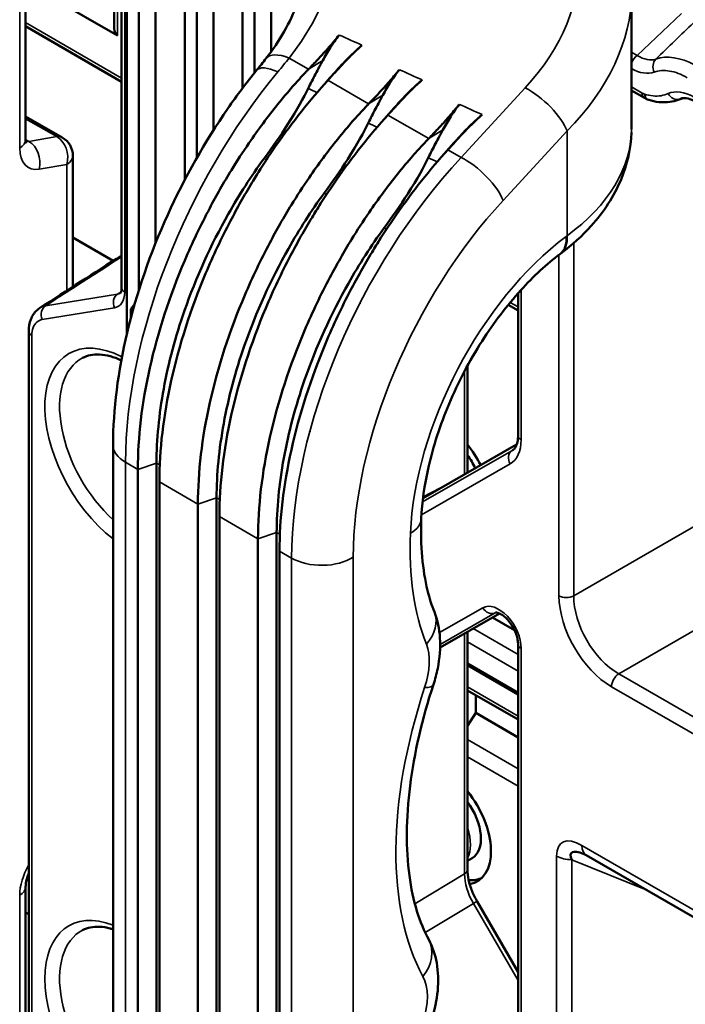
# Model space of a CAD drawing. Header units: millimetres. Extents: x 0 to 4638, y -120 to 1188.
# Tile 247 of 256: x 1474 to 1495, y 429 to 460. Entities that reach past the tile are written whole.
import ezdxf

# ---------------------------------------------------------------- set-up
doc = ezdxf.new("R2010")
doc.units = ezdxf.units.MM
doc.header["$LTSCALE"] = 2
doc.layers.add('Sichtbar (ISO)', color=7, linetype='Continuous', lineweight=50)
doc.layers.add('Sichtbar schmal (ISO)', color=7, linetype='Continuous', lineweight=35)

msp = doc.modelspace()

# ---------------------------------------------------------------- linework, layer by layer
at = {"layer": 'Sichtbar (ISO)'}
for p, q in [((1474.4433, 496.9491), (1474.4433, 455.7348)), ((1477.4563, 489.0081), (1477.4563, 451.0877)), ((1477.622, 449.643), (1477.622, 489.0229)), ((1477.9992, 451.0176), (1477.9992, 480.8963)), ((1478.5197, 452.4777), (1478.5197, 480.3671)), ((1479.4386, 454.4724), (1479.4386, 479.1909)), ((1479.8158, 455.1621), (1479.8158, 478.8347)), ((1480.3363, 478.4652), (1480.3363, 456.0266)), ((1481.2552, 457.3543), (1481.2552, 478.1439)), ((1481.6324, 457.8371), (1481.6324, 478.1543)), ((1482.1529, 478.1179), (1482.1529, 458.4995)), ((1477.2245, 459.2206), (1477.2245, 472.3421)), ((1493.4609, 460.3179), (1493.4609, 456.0632)), ((1477.3222, 459.0048), (1475.248, 460.2023)), ((1474.4433, 459.2944), (1477.4563, 457.5548)), ((1483.8133, 457.4681), (1484.1292, 457.825)), ((1492.73, 457.7006), (1492.727, 457.7023)), ((1493.8662, 457.0447), (1493.4609, 457.2786)), ((1495.0889, 457.0371), (1494.8693, 456.9669)), ((1485.6989, 456.3794), (1486.0148, 456.7363)), ((1475.5921, 455.802), (1474.4433, 456.4653)), ((1487.5845, 455.2908), (1487.9004, 455.6476)), ((1475.9255, 455.2247), (1475.9255, 451.1184)), ((1486.3752, 453.0034), (1486.3795, 453.0059)), ((1475.9255, 452.6623), (1477.1921, 451.931)), ((1488.3125, 452.4768), (1488.3125, 452.4768)), ((1491.2178, 452.1433), (1491.248, 452.1659)), ((1489.9021, 450.9132), (1489.9021, 446.4528)), ((1477.7402, 450.411), (1477.8631, 450.5655)), ((1477.8231, 450.4244), (1477.7402, 450.411)), ((1477.7402, 450.411), (1477.7402, 450.1185)), ((1484.9307, 450.5849), (1484.9307, 450.5873)), ((1489.5922, 450.5482), (1489.9021, 450.3693)), ((1474.5422, 427.771), (1474.5422, 449.7236)), ((1488.3125, 448.6378), (1488.3125, 445.3318)), ((1483.3644, 446.5661), (1483.3644, 446.5746)), ((1477.1886, 394.9063), (1477.1886, 446.1533)), ((1489.858, 446.1632), (1486.918, 444.4801)), ((1477.9663, 445.3854), (1477.9663, 394.1385)), ((1478.5522, 394.3338), (1478.5522, 445.5807)), ((1478.6409, 393.749), (1478.6409, 444.9959)), ((1484.9307, 444.8204), (1484.9307, 444.8204)), ((1480.4378, 393.2451), (1480.4378, 444.4921)), ((1479.8519, 444.2968), (1479.8519, 393.0498)), ((1480.5265, 392.6603), (1480.5265, 443.9073)), ((1482.3234, 392.1565), (1482.3234, 443.4034)), ((1481.7375, 443.2081), (1481.7375, 391.9612)), ((1482.4122, 391.5717), (1482.4122, 442.8186)), ((1489.3167, 440.8602), (1487.4552, 439.7945)), ((1489.7912, 440.3326), (1489.0961, 440.7339)), ((1488.3125, 432.8202), (1488.3125, 440.2853)), ((1489.9021, 439.903), (1489.9021, 419.8555)), ((1488.3125, 439.2905), (1489.9021, 438.3728)), ((1488.3125, 439.2361), (1489.9021, 438.3183)), ((1488.3125, 438.4469), (1489.9021, 437.5292)), ((1488.5734, 437.7377), (1488.5734, 438.2963)), ((1488.5734, 437.7377), (1488.3125, 437.3343)), ((1489.9021, 436.9707), (1488.5734, 437.7377)), ((1488.3125, 433.0976), (1488.4599, 433.1828)), ((1510.9041, 422.3831), (1492.0441, 433.2719)), ((1474.4433, 391.068), (1474.4433, 432.2823)), ((1488.6144, 431.8233), (1489.9021, 429.5992)), ((1474.5422, 431.4222), (1474.4433, 431.4793))]:
    msp.add_line(p, q, dxfattribs=at)
msp.add_arc((1475.2588, 455.2247), 0.6667, 0, 60, dxfattribs=at)
for centre, major_axis, ratio, start_param, end_param in [((1477.5579, 459.413), (0.2357, 0.4082), 0.5773503, 2.3561945, 3.1415927), ((1483.0391, 457.4599), (-1.0506, 0.8209), 0.4232022, 6.2831735, 6.2831853), ((1487.6047, 445.1152), (1.0238, -1.7732), 0.5773503, 1.4659399, 1.8454156), ((1487.7933, 445.2241), (0.6667, -1.1547), 0.5773503, 1.4099174, 1.772965), ((1487.6047, 434.2286), (1.0238, -1.7732), 0.5773503, 6.0639017, 8.1286009), ((1487.7933, 434.3375), (0.6667, -1.1547), 0.5773503, 0, 1.772965), ((1492.9182, 432.208), (-1.3416, 1.1362), 0.2251958, 5.6880245, 6.6899576), ((1492.3774, 433.8493), (-0.3333, -0.5774), 0.5773503, 6.2830067, 6.2831853), ((1487.7933, 434.3375), (1.0121, -1.753), 0.5773503, 5.8116807, 5.8118295), ((1487.7933, 434.3375), (1.0121, -1.753), 0.5773503, 5.8974172, 6.2522483), ((1487.6047, 434.2286), (1.0238, -1.7732), 0.5773503, 5.9690045, 5.9693192)]:
    msp.add_ellipse(centre, major_axis=major_axis, ratio=ratio, start_param=start_param, end_param=end_param, dxfattribs=at)
for points, knots in [([(1481.9885, 458.2809), (1482.4208, 458.8341), (1482.7537, 459.4244), (1483.1637, 460.5244), (1483.2631, 461.0471), (1483.2632, 461.5267)], [0, 0, 0, 0, 0.3606997, 0.3606997, 0.69239674, 0.69239674, 0.69239674, 0.69239674]), ([(1484.2889, 459.0195), (1484.2568, 458.9803), (1484.2246, 458.9412), (1484.1925, 458.902), (1484.0944, 458.7825), (1483.9924, 458.6646), (1483.888, 458.5479), (1483.7969, 458.4462), (1483.7039, 458.3453), (1483.6099, 458.2451), (1483.5157, 458.1448), (1483.4205, 458.0451), (1483.3248, 457.9456)], [0, 0, 0, 0, 0.1066333, 0.1066333, 0.1066333, 0.43213, 0.43213, 0.43213, 0.7159968, 0.7159968, 0.7159968, 1, 1, 1, 1]), ([(1483.7728, 458.2228), (1483.8462, 458.3592), (1483.9305, 458.5004), (1484.0827, 458.7381), (1484.1766, 458.8827), (1484.2889, 459.0195)], [0, 0, 0, 0, 0.07434211, 0.07434211, 0.13090924, 0.13090924, 0.13090924, 0.13090924]), ([(1483.9285, 457.5971), (1484.0792, 457.7645), (1484.2308, 457.9316), (1484.387, 458.0962), (1484.4653, 458.1787), (1484.5448, 458.2606), (1484.6259, 458.3415), (1484.7071, 458.4225), (1484.79, 458.5026), (1484.8751, 458.5813), (1484.9175, 458.6205), (1484.9598, 458.6597), (1485.0022, 458.6989)], [0.00023049, 0.00023049, 0.00023049, 0.00023049, 0.44405165, 0.44405165, 0.44405165, 0.66641265, 0.66641265, 0.66641265, 0.8890827, 0.8890827, 0.8890827, 1, 1, 1, 1]), ([(1485.0022, 458.6989), (1484.9837, 458.6817), (1484.965, 458.6645), (1484.9188, 458.6224), (1484.8928, 458.599), (1484.7763, 458.4937), (1484.6849, 458.4081), (1484.5348, 458.2602), (1484.4755, 458.1998), (1484.343, 458.0606), (1484.2738, 457.9849), (1484.2059, 457.9103)], [-0.16233402, -0.16233402, -0.16233402, -0.16233402, -0.15217683, -0.15217683, -0.13738802, -0.13738802, -0.08281807, -0.08281807, -0.04608519, -0.04608519, -0.000001, -0.000001, -0.000001, -0.000001]), ([(1483.3131, 457.3434), (1483.387, 457.495), (1483.4632, 457.6441), (1483.5811, 457.8677), (1483.6221, 457.9442), (1483.682, 458.0551), (1483.7011, 458.0903), (1483.7291, 458.1419), (1483.7381, 458.1586), (1483.7514, 458.1832), (1483.7558, 458.1912), (1483.7623, 458.2032), (1483.7644, 458.2072), (1483.7681, 458.214), (1483.7724, 458.222), (1483.7728, 458.2228)], [-0.041941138, -0.041941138, -0.041941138, -0.041941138, -0.020915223, -0.020915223, -0.009841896, -0.009841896, -0.004670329, -0.004670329, -0.002208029, -0.002208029, -0.00101313, -0.00101313, -0.000425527, -0.000425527, -0.000000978, -0.000000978, -0.000000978, -0.000000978]), ([(1477.1886, 446.1533), (1477.1886, 447.2613), (1477.3432, 448.4634), (1477.9195, 450.9013), (1478.3556, 452.1708), (1479.4337, 454.544), (1480.0779, 455.6823), (1481.078, 457.1267), (1481.3806, 457.5296), (1481.6929, 457.9115)], [0, 0, 0, 0, 0.5889483, 0.5889483, 1.1860579, 1.1860579, 1.7627196, 1.7627196, 1.9977848, 1.9977848, 1.9977848, 1.9977848]), ([(1483.3248, 457.9456), (1483.3211, 457.9417), (1483.3157, 457.9362), (1483.3041, 457.9241), (1483.2989, 457.9187), (1483.2834, 457.9024), (1483.2731, 457.8915), (1483.242, 457.8589), (1483.2213, 457.837), (1483.1593, 457.771), (1483.1181, 457.7266), (1482.9947, 457.5923), (1482.9131, 457.5013), (1482.6699, 457.2242), (1482.5106, 457.0344), (1482.042, 456.4521), (1481.7412, 456.0468), (1481.2632, 455.3482), (1481.0787, 455.0638), (1480.662, 454.3863), (1480.4353, 453.9896), (1479.9361, 453.0473), (1479.6744, 452.4976), (1478.9613, 450.8222), (1478.5909, 449.6868), (1478.092, 447.4624), (1477.9663, 446.3864), (1477.9663, 445.3854)], [0.0000043, 0.0000043, 0.0000043, 0.0000043, 0.002608, 0.002608, 0.0047025, 0.0047025, 0.0088957, 0.0088957, 0.0172965, 0.0172965, 0.0341398, 0.0341398, 0.067918, 0.067918, 0.1355794, 0.1355794, 0.2705039, 0.2705039, 0.3597948, 0.3597948, 0.4792394, 0.4792394, 0.6384008, 0.6384008, 0.958906, 0.958906, 1.279251, 1.279251, 1.279251, 1.279251]), ([(1486.1746, 457.9308), (1486.1424, 457.8917), (1486.1103, 457.8525), (1486.0781, 457.8133), (1485.9799, 457.6937), (1485.8779, 457.5758), (1485.7734, 457.4591), (1485.6691, 457.3425), (1485.5623, 457.2271), (1485.4541, 457.1125), (1485.3735, 457.027), (1485.2921, 456.9419), (1485.2104, 456.857)], [0, 0, 0, 0, 0.1066321, 0.1066321, 0.1066321, 0.4323105, 0.4323105, 0.4323105, 0.7575225, 0.7575225, 0.7575225, 1, 1, 1, 1]), ([(1485.6584, 457.1342), (1485.7318, 457.2705), (1485.8161, 457.4117), (1485.9683, 457.6494), (1486.0623, 457.794), (1486.1746, 457.9308)], [0, 0, 0, 0, 0.0743421, 0.0743421, 0.13090921, 0.13090921, 0.13090921, 0.13090921]), ([(1478.6409, 444.9959), (1478.6409, 445.9938), (1478.7672, 447.0653), (1479.2607, 449.2821), (1479.6248, 450.4144), (1480.3296, 452.0908), (1480.5904, 452.6439), (1481.0864, 453.5923), (1481.3113, 453.9917), (1481.6358, 454.5283), (1481.7258, 454.6732), (1481.9779, 455.0688), (1482.143, 455.3165), (1482.8215, 456.2901), (1483.3664, 456.9727), (1483.9285, 457.5971)], [0, 0, 0, 0, 0.5499487, 0.5499487, 1.0995708, 1.0995708, 1.3748831, 1.3748831, 1.5811936, 1.5811936, 1.6584323, 1.6584323, 1.7941958, 1.7941958, 2.2029608, 2.2029608, 2.2029608, 2.2029608]), ([(1485.8141, 456.5084), (1485.9648, 456.6759), (1486.1164, 456.8429), (1486.2727, 457.0076), (1486.3509, 457.09), (1486.4304, 457.1719), (1486.5115, 457.2528), (1486.5927, 457.3339), (1486.6756, 457.414), (1486.7607, 457.4926), (1486.8031, 457.5318), (1486.8455, 457.571), (1486.8879, 457.6102)], [0.00023049, 0.00023049, 0.00023049, 0.00023049, 0.44405165, 0.44405165, 0.44405165, 0.66641265, 0.66641265, 0.66641265, 0.8890827, 0.8890827, 0.8890827, 1, 1, 1, 1]), ([(1486.8879, 457.6102), (1486.8693, 457.593), (1486.8506, 457.5759), (1486.8044, 457.5337), (1486.7784, 457.5103), (1486.6619, 457.405), (1486.5705, 457.3194), (1486.4204, 457.1715), (1486.3611, 457.1111), (1486.2286, 456.972), (1486.1594, 456.8962), (1486.0915, 456.8217)], [-0.16233403, -0.16233403, -0.16233403, -0.16233403, -0.15217683, -0.15217683, -0.13738802, -0.13738802, -0.08281807, -0.08281807, -0.04608519, -0.04608519, -0.000001, -0.000001, -0.000001, -0.000001]), ([(1481.9268, 455.1388), (1482.1848, 455.4889), (1482.4368, 455.851), (1482.973, 456.6898), (1483.1742, 457.0588), (1483.3131, 457.3434)], [0.000001, 0.000001, 0.000001, 0.000001, 0.19746155, 0.19746155, 0.45620417, 0.45620417, 0.45620417, 0.45620417]), ([(1485.1987, 456.2548), (1485.2726, 456.4064), (1485.3488, 456.5554), (1485.4667, 456.779), (1485.5077, 456.8555), (1485.5676, 456.9664), (1485.5867, 457.0016), (1485.6147, 457.0532), (1485.6237, 457.0699), (1485.637, 457.0945), (1485.6414, 457.1026), (1485.6479, 457.1146), (1485.65, 457.1185), (1485.6537, 457.1253), (1485.658, 457.1334), (1485.6584, 457.1342)], [-0.041941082, -0.041941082, -0.041941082, -0.041941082, -0.020915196, -0.020915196, -0.009841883, -0.009841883, -0.004670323, -0.004670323, -0.002208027, -0.002208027, -0.00101313, -0.00101313, -0.000425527, -0.000425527, -0.000000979, -0.000000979, -0.000000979, -0.000000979]), ([(1485.2104, 456.857), (1485.2067, 456.8531), (1485.2014, 456.8475), (1485.1897, 456.8354), (1485.1846, 456.83), (1485.169, 456.8137), (1485.1587, 456.8029), (1485.1276, 456.7702), (1485.1069, 456.7483), (1485.0449, 456.6823), (1485.0037, 456.638), (1484.8803, 456.5036), (1484.7987, 456.4126), (1484.5556, 456.1355), (1484.3962, 455.9457), (1483.9276, 455.3635), (1483.6268, 454.9581), (1483.1488, 454.2595), (1482.9643, 453.9751), (1482.5477, 453.2977), (1482.3209, 452.9009), (1481.8218, 451.9587), (1481.5601, 451.409), (1480.8469, 449.7335), (1480.4765, 448.5981), (1479.9776, 446.3737), (1479.8519, 445.2978), (1479.8519, 444.2968)], [0.0000043, 0.0000043, 0.0000043, 0.0000043, 0.002608, 0.002608, 0.0047025, 0.0047025, 0.0088957, 0.0088957, 0.0172965, 0.0172965, 0.0341398, 0.0341398, 0.067918, 0.067918, 0.1355794, 0.1355794, 0.2705039, 0.2705039, 0.3597948, 0.3597948, 0.4792394, 0.4792394, 0.6384008, 0.6384008, 0.958906, 0.958906, 1.279251, 1.279251, 1.279251, 1.279251]), ([(1488.0602, 456.8422), (1488.028, 456.803), (1487.9959, 456.7638), (1487.9637, 456.7247), (1487.8656, 456.6052), (1487.7636, 456.4872), (1487.6592, 456.3706), (1487.5681, 456.2688), (1487.4752, 456.168), (1487.3811, 456.0678), (1487.287, 455.9675), (1487.1917, 455.8678), (1487.0961, 455.7683)], [0, 0, 0, 0, 0.1066333, 0.1066333, 0.1066333, 0.43213, 0.43213, 0.43213, 0.7159968, 0.7159968, 0.7159968, 1, 1, 1, 1]), ([(1487.5441, 456.0455), (1487.6174, 456.1818), (1487.7018, 456.323), (1487.8539, 456.5607), (1487.9479, 456.7054), (1488.0602, 456.8422)], [0, 0, 0, 0, 0.07434211, 0.07434211, 0.13090924, 0.13090924, 0.13090924, 0.13090924]), ([(1494.8621, 456.9646), (1494.6915, 456.91), (1494.5044, 456.8942), (1494.2138, 456.9272), (1494.1096, 456.9498), (1494.0059, 456.9825)], [0, 0, 0, 0, 0.11355825, 0.11355825, 0.17574205, 0.17574205, 0.17574205, 0.17574205]), ([(1495.4962, 456.9155), (1495.4038, 456.9688), (1495.3144, 457.0042), (1495.1628, 457.04), (1495.0996, 457.0411), (1495.0385, 457.0304), (1495.0256, 457.0272), (1495.0137, 457.0232)], [0, 0, 0, 0, 0.06431724, 0.06431724, 0.12781667, 0.12781667, 0.1471089, 0.1471089, 0.1471089, 0.1471089]), ([(1480.5265, 443.9073), (1480.5265, 444.9051), (1480.6528, 445.9766), (1481.1463, 448.1935), (1481.5105, 449.3257), (1482.2153, 451.0021), (1482.476, 451.5552), (1482.972, 452.5037), (1483.1969, 452.903), (1483.5214, 453.4396), (1483.6114, 453.5845), (1483.8635, 453.9801), (1484.0287, 454.2278), (1484.7071, 455.2015), (1485.252, 455.884), (1485.8141, 456.5084)], [0, 0, 0, 0, 0.5499487, 0.5499487, 1.0995708, 1.0995708, 1.3748831, 1.3748831, 1.5811936, 1.5811936, 1.6584323, 1.6584323, 1.7941958, 1.7941958, 2.2029608, 2.2029608, 2.2029608, 2.2029608]), ([(1487.6997, 455.4198), (1487.8504, 455.5872), (1488.002, 455.7543), (1488.1583, 455.9189), (1488.2366, 456.0014), (1488.316, 456.0833), (1488.3971, 456.1642), (1488.4783, 456.2452), (1488.5612, 456.3253), (1488.6463, 456.404), (1488.6887, 456.4432), (1488.7311, 456.4824), (1488.7735, 456.5215)], [0.00023049, 0.00023049, 0.00023049, 0.00023049, 0.44405165, 0.44405165, 0.44405165, 0.66641265, 0.66641265, 0.66641265, 0.8890827, 0.8890827, 0.8890827, 1, 1, 1, 1]), ([(1488.7735, 456.5215), (1488.7549, 456.5044), (1488.7362, 456.4872), (1488.69, 456.4451), (1488.664, 456.4216), (1488.5475, 456.3164), (1488.4561, 456.2308), (1488.306, 456.0828), (1488.2467, 456.0225), (1488.1142, 455.8833), (1488.045, 455.8076), (1487.9771, 455.733)], [-0.16233399, -0.16233399, -0.16233399, -0.16233399, -0.1521768, -0.1521768, -0.13738799, -0.13738799, -0.08281805, -0.08281805, -0.04608518, -0.04608518, -0.000001, -0.000001, -0.000001, -0.000001]), ([(1483.8124, 454.0502), (1484.0705, 454.4002), (1484.3225, 454.7624), (1484.8586, 455.6011), (1485.0598, 455.9701), (1485.1987, 456.2548)], [0.000001, 0.000001, 0.000001, 0.000001, 0.19746155, 0.19746155, 0.45620417, 0.45620417, 0.45620417, 0.45620417]), ([(1487.0843, 455.1661), (1487.1583, 455.3177), (1487.2344, 455.4667), (1487.3524, 455.6904), (1487.3933, 455.7669), (1487.4532, 455.8777), (1487.4723, 455.913), (1487.5003, 455.9646), (1487.5093, 455.9812), (1487.5227, 456.0059), (1487.527, 456.0139), (1487.5335, 456.0259), (1487.5356, 456.0299), (1487.5393, 456.0367), (1487.5436, 456.0447), (1487.5441, 456.0455)], [-0.041941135, -0.041941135, -0.041941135, -0.041941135, -0.020915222, -0.020915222, -0.009841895, -0.009841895, -0.004670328, -0.004670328, -0.002208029, -0.002208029, -0.00101313, -0.00101313, -0.000425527, -0.000425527, -0.000000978, -0.000000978, -0.000000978, -0.000000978]), ([(1493.4592, 455.9597), (1493.445, 455.4577), (1493.3309, 454.955), (1492.9177, 453.9641), (1492.5962, 453.4707), (1491.9189, 452.718), (1491.5998, 452.4289), (1491.248, 452.1659)], [0.02096385, 0.02096385, 0.02096385, 0.02096385, 0.31196396, 0.31196396, 0.63457628, 0.63457628, 0.85945815, 0.85945815, 0.85945815, 0.85945815]), ([(1474.4433, 455.7348), (1474.4433, 455.6999), (1474.4466, 455.6729), (1474.4529, 455.6415), (1474.4558, 455.6347), (1474.4558, 455.6347)], [0, 0, 0, 0, 0.028488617, 0.028488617, 0.054193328, 0.054193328, 0.054193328, 0.054193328]), ([(1487.0961, 455.7683), (1487.0923, 455.7644), (1487.087, 455.7589), (1487.0754, 455.7467), (1487.0702, 455.7413), (1487.0546, 455.7251), (1487.0443, 455.7142), (1487.0132, 455.6815), (1486.9925, 455.6597), (1486.9305, 455.5937), (1486.8893, 455.5493), (1486.7659, 455.4149), (1486.6843, 455.324), (1486.4412, 455.0469), (1486.2819, 454.857), (1485.8132, 454.2748), (1485.5124, 453.8694), (1485.0344, 453.1709), (1484.8499, 452.8864), (1484.4333, 452.209), (1484.2065, 451.8122), (1483.7074, 450.87), (1483.4457, 450.3203), (1482.7326, 448.6448), (1482.3621, 447.5094), (1481.8633, 445.285), (1481.7375, 444.2091), (1481.7375, 443.2081)], [0.0000043, 0.0000043, 0.0000043, 0.0000043, 0.002608, 0.002608, 0.0047025, 0.0047025, 0.0088957, 0.0088957, 0.0172965, 0.0172965, 0.0341398, 0.0341398, 0.067918, 0.067918, 0.1355794, 0.1355794, 0.2705039, 0.2705039, 0.3597948, 0.3597948, 0.4792394, 0.4792394, 0.6384008, 0.6384008, 0.958906, 0.958906, 1.279251, 1.279251, 1.279251, 1.279251]), ([(1482.4122, 442.8186), (1482.4122, 443.8165), (1482.5384, 444.8879), (1483.0319, 447.1048), (1483.3961, 448.237), (1484.1009, 449.9134), (1484.3616, 450.4666), (1484.8576, 451.415), (1485.0825, 451.8143), (1485.4071, 452.351), (1485.497, 452.4958), (1485.7491, 452.8915), (1485.9143, 453.1392), (1486.5927, 454.1128), (1487.1376, 454.7954), (1487.6997, 455.4198)], [0, 0, 0, 0, 0.5499487, 0.5499487, 1.0995708, 1.0995708, 1.3748831, 1.3748831, 1.5811936, 1.5811936, 1.6584323, 1.6584323, 1.7941958, 1.7941958, 2.2029608, 2.2029608, 2.2029608, 2.2029608]), ([(1481.9268, 455.1388), (1481.52, 454.5868), (1481.1457, 454.003), (1480.2536, 452.4242), (1479.789, 451.3985), (1479.143, 449.5463), (1478.9242, 448.7208), (1478.6283, 447.108), (1478.5522, 446.3212), (1478.5522, 445.5807)], [-1.62961, -1.62961, -1.62961, -1.62961, -1.3177971, -1.3177971, -0.8129464, -0.8129464, -0.4080948, -0.4080948, 0, 0, 0, 0]), ([(1485.6981, 452.9615), (1485.9561, 453.3115), (1486.2081, 453.6737), (1486.7442, 454.5125), (1486.9454, 454.8814), (1487.0843, 455.1661)], [0.000001, 0.000001, 0.000001, 0.000001, 0.19746155, 0.19746155, 0.45620417, 0.45620417, 0.45620417, 0.45620417]), ([(1483.8124, 454.0502), (1483.4056, 453.4982), (1483.0313, 452.9143), (1482.1392, 451.3356), (1481.6747, 450.3099), (1481.0286, 448.4577), (1480.8099, 447.6321), (1480.5139, 446.0194), (1480.4378, 445.2325), (1480.4378, 444.4921)], [-1.62961, -1.62961, -1.62961, -1.62961, -1.3177971, -1.3177971, -0.8129464, -0.8129464, -0.4080948, -0.4080948, 0, 0, 0, 0]), ([(1485.6981, 452.9615), (1485.2912, 452.4095), (1484.9169, 451.8256), (1484.0248, 450.2469), (1483.5603, 449.2212), (1482.9142, 447.369), (1482.6955, 446.5435), (1482.3995, 444.9307), (1482.3234, 444.1439), (1482.3234, 443.4034)], [-1.62961, -1.62961, -1.62961, -1.62961, -1.3177971, -1.3177971, -0.8129464, -0.8129464, -0.4080948, -0.4080948, 0, 0, 0, 0]), ([(1491.2178, 452.1433), (1490.8088, 451.8374), (1490.3861, 451.4479), (1489.5564, 450.5331), (1489.1413, 449.9891), (1488.3744, 448.792), (1488.0196, 448.1167), (1487.4582, 446.7803), (1487.2389, 446.1027), (1486.9618, 444.8926), (1486.8848, 444.3398), (1486.865, 443.8413)], [0, 0, 0, 0, 0.2936898, 0.2936898, 0.6069029, 0.6069029, 0.9408282, 0.9408282, 1.2653548, 1.2653548, 1.5497241, 1.5497241, 1.5497241, 1.5497241]), ([(1477.4146, 450.9184), (1477.4146, 450.9184), (1477.42, 450.9202), (1477.4359, 450.9532), (1477.4424, 450.9708), (1477.4527, 451.0191), (1477.4563, 451.051), (1477.4563, 451.0877)], [0.000152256, 0.000152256, 0.000152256, 0.000152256, 0.041982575, 0.041982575, 0.065072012, 0.065072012, 0.08973085, 0.08973085, 0.08973085, 0.08973085]), ([(1474.5422, 449.7236), (1474.5422, 449.8526), (1474.5627, 449.9778), (1474.6463, 450.1986), (1474.7098, 450.2985), (1474.8231, 450.4055), (1474.8562, 450.4315), (1474.8915, 450.4542)], [0, 0, 0, 0, 0.0653585, 0.0653585, 0.12825672, 0.12825672, 0.15136401, 0.15136401, 0.15136401, 0.15136401]), ([(1477.4467, 448.8077), (1477.3271, 448.8627), (1477.2104, 448.9051), (1476.9817, 448.9667), (1476.8703, 448.9846), (1476.6623, 448.9953), (1476.5658, 448.9882), (1476.3883, 448.9522), (1476.3071, 448.9235), (1476.2323, 448.8845)], [1.67262524, 1.67262524, 1.67262524, 1.67262524, 1.83147907, 1.83147907, 1.99815247, 1.99815247, 2.16482587, 2.16482587, 2.33149927, 2.33149927, 2.33149927, 2.33149927]), ([(1489.7358, 445.9869), (1489.7697, 446.0096), (1489.8031, 446.0451), (1489.8523, 446.1429), (1489.8695, 446.1909), (1489.8946, 446.3069), (1489.9021, 446.3765), (1489.9021, 446.4528)], [0, 0, 0, 0, 0.06860425, 0.06860425, 0.11244156, 0.11244156, 0.15872271, 0.15872271, 0.15872271, 0.15872271]), ([(1486.865, 443.8413), (1486.8316, 442.9991), (1486.9038, 442.2244), (1487.1194, 441.3406), (1487.1915, 441.1135), (1487.2734, 440.9078)], [0, 0, 0, 0, 0.47046287, 0.47046287, 0.65107433, 0.65107433, 0.65107433, 0.65107433]), ([(1487.2734, 440.9078), (1487.3758, 440.6503), (1487.4318, 440.3738), (1487.4698, 439.7815), (1487.4437, 439.4569), (1487.3443, 438.9666), (1487.2995, 438.7986), (1487.2448, 438.6326)], [0, 0, 0, 0, 0.13882664, 0.13882664, 0.29325987, 0.29325987, 0.37312411, 0.37312411, 0.37312411, 0.37312411]), ([(1489.9021, 439.903), (1489.9021, 439.9416), (1489.8979, 439.987), (1489.8797, 440.0864), (1489.8651, 440.1419), (1489.8236, 440.2625), (1489.7947, 440.3294), (1489.7244, 440.463), (1489.681, 440.5312), (1489.5901, 440.6493), (1489.5416, 440.7012), (1489.4515, 440.7804), (1489.4086, 440.8109), (1489.3286, 440.8569), (1489.2908, 440.8721), (1489.2333, 440.8876), (1489.2132, 440.8884), (1489.1975, 440.8872), (1489.1956, 440.8864), (1489.1956, 440.8864)], [0, 0, 0, 0, 0.02616736, 0.02616736, 0.05417736, 0.05417736, 0.08683851, 0.08683851, 0.12227379, 0.12227379, 0.15576607, 0.15576607, 0.18567085, 0.18567085, 0.2168753, 0.2168753, 0.24748869, 0.24748869, 0.26783042, 0.26783042, 0.26783042, 0.26783042]), ([(1487.2448, 438.6326), (1486.8886, 437.5519), (1486.6399, 436.4643), (1486.3838, 434.4315), (1486.3794, 433.4633), (1486.5974, 431.8314), (1486.8157, 431.1393), (1487.0969, 430.6223)], [0, 0, 0, 0, 0.5294685, 0.5294685, 1.0663451, 1.0663451, 1.5893265, 1.5893265, 1.5893265, 1.5893265]), ([(1474.5422, 432.7069), (1474.535, 432.6896), (1474.5282, 432.6724), (1474.4949, 432.5835), (1474.4743, 432.5117), (1474.4487, 432.3841), (1474.4433, 432.3261), (1474.4433, 432.2823)], [0.092014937, 0.092014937, 0.092014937, 0.092014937, 0.100611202, 0.100611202, 0.136773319, 0.136773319, 0.172466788, 0.172466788, 0.172466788, 0.172466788]), ([(1488.3125, 432.8202), (1488.3125, 432.7235), (1488.3246, 432.6138), (1488.3734, 432.3841), (1488.4111, 432.2612), (1488.5028, 432.0332), (1488.5551, 431.9256), (1488.6144, 431.8233)], [0, 0, 0, 0, 0.05863716, 0.05863716, 0.11879776, 0.11879776, 0.17201611, 0.17201611, 0.17201611, 0.17201611]), ([(1477.1886, 430.9457), (1477.1583, 430.9555), (1477.1284, 430.9643), (1476.9817, 431.0038), (1476.8703, 431.0217), (1476.6623, 431.0324), (1476.5658, 431.0253), (1476.3883, 430.9893), (1476.3071, 430.9606), (1476.2323, 430.9215)], [1.7893427, 1.7893427, 1.7893427, 1.7893427, 1.83147907, 1.83147907, 1.99815247, 1.99815247, 2.16482587, 2.16482587, 2.33149927, 2.33149927, 2.33149927, 2.33149927]), ([(1487.0969, 430.6223), (1487.2202, 430.3956), (1487.3021, 430.1469), (1487.3984, 429.6114), (1487.4065, 429.317), (1487.3516, 428.7293), (1487.289, 428.4305), (1487.1953, 428.1381)], [0.0000013, 0.0000013, 0.0000013, 0.0000013, 0.12906038, 0.12906038, 0.27209663, 0.27209663, 0.41252636, 0.41252636, 0.41252636, 0.41252636])]:
    msp.add_open_spline(points, degree=3, knots=knots, dxfattribs=at)
for points in [[(1481.6929, 457.9115), (1481.7946, 458.0358), (1481.8934, 458.1592), (1481.9885, 458.2809)], [(1484.2059, 457.9103), (1484.1802, 457.8821), (1484.1546, 457.8537), (1484.1292, 457.825)], [(1486.0915, 456.8217), (1486.0658, 456.7935), (1486.0402, 456.765), (1486.0148, 456.7363)], [(1494.0059, 456.9825), (1493.9575, 456.9977), (1493.9106, 457.019), (1493.8662, 457.0447)], [(1494.8621, 456.9646), (1494.8622, 456.9647), (1494.8623, 456.9647), (1494.8624, 456.9648)], [(1487.9771, 455.733), (1487.9514, 455.7048), (1487.9258, 455.6763), (1487.9004, 455.6476)], [(1474.8891, 450.4535), (1475.7448, 451.0026), (1476.6006, 451.5515), (1477.4563, 452.1005)], [(1488.3125, 445.3318), (1488.3125, 445.3155), (1488.3132, 445.2981), (1488.3148, 445.2797)], [(1492.0441, 433.2719), (1492.0097, 433.2918), (1491.9779, 433.3073), (1491.9507, 433.3181)]]:
    msp.add_open_spline(points, degree=3, dxfattribs=at)
at = {"layer": 'Sichtbar schmal (ISO)'}
for p, q in [((1474.2562, 455.4674), (1474.2562, 496.6817)), ((1477.5539, 489.0168), (1477.5539, 450.9516)), ((1477.3222, 472.3985), (1477.3222, 459.0048)), ((1495.037, 459.6974), (1493.6442, 458.3781)), ((1477.4563, 457.6676), (1474.4433, 459.4071)), ((1493.1603, 458.6575), (1493.1637, 458.6555)), ((1493.4609, 458.4839), (1493.6442, 458.3781)), ((1482.7166, 458.2967), (1483.3248, 457.9456)), ((1483.3248, 457.9456), (1483.7728, 458.2228)), ((1492.9957, 458.2329), (1492.9922, 458.2349)), ((1483.9285, 457.5971), (1484.2059, 457.9103)), ((1492.7769, 457.7862), (1492.7738, 457.788)), ((1483.9285, 457.5971), (1485.2104, 456.857)), ((1485.2104, 456.857), (1485.6584, 457.1342)), ((1490.127, 457.3595), (1488.1168, 455.179)), ((1493.7971, 457.1972), (1493.4609, 457.3913)), ((1485.8141, 456.5084), (1486.0915, 456.8217)), ((1485.8141, 456.5084), (1487.0961, 455.7683)), ((1475.42, 455.8293), (1474.4433, 456.3932)), ((1491.6495, 456.2262), (1491.6495, 456.2261)), ((1487.0961, 455.7683), (1487.5441, 456.0455)), ((1489.4301, 453.827), (1491.4404, 456.0076)), ((1491.4404, 456.0076), (1491.4404, 452.7185)), ((1474.4433, 455.7409), (1474.5474, 455.6808)), ((1474.5474, 455.6808), (1475.42, 455.8293)), ((1487.6997, 455.4198), (1487.9771, 455.733)), ((1487.6997, 455.4198), (1488.1168, 455.179)), ((1475.7384, 454.9573), (1474.8657, 454.8088)), ((1475.7384, 450.9984), (1475.7384, 454.9573)), ((1481.9268, 455.1388), (1482.0008, 455.0999)), ((1483.8124, 454.0502), (1483.8864, 454.0112)), ((1486.973, 453.824), (1486.976, 453.8258)), ((1486.4909, 453.1656), (1486.4867, 453.1632)), ((1485.772, 452.9226), (1485.6981, 452.9615)), ((1491.4404, 452.7185), (1491.4102, 452.696)), ((1491.6495, 452.4898), (1491.6495, 441.4138)), ((1488.2229, 452.3556), (1488.2229, 452.3556)), ((1491.1865, 441.4185), (1491.1865, 452.1197)), ((1489.9997, 451.0218), (1489.9997, 446.3168)), ((1475.0662, 450.5205), (1477.3288, 450.8862)), ((1477.2282, 450.4523), (1474.9656, 450.0867)), ((1489.9021, 450.482), (1489.655, 450.6247)), ((1474.6398, 449.5875), (1474.6398, 427.6349)), ((1488.2229, 445.2272), (1488.2229, 448.4712)), ((1483.6221, 447.4422), (1483.6221, 447.4377)), ((1489.7105, 445.9713), (1489.7532, 445.9998)), ((1486.9046, 444.365), (1489.7105, 445.9713)), ((1477.5791, 445.609), (1477.5791, 394.362)), ((1477.9663, 445.3854), (1477.5791, 445.609)), ((1478.5522, 445.5807), (1477.9663, 445.3854)), ((1478.5522, 445.5807), (1478.6526, 445.528)), ((1489.6532, 445.5538), (1486.8708, 443.9609)), ((1479.8519, 444.2968), (1478.6409, 444.9959)), ((1486.9239, 444.5269), (1487.7285, 444.9441)), ((1480.4378, 444.4921), (1479.8519, 444.2968)), ((1480.4378, 444.4921), (1480.5382, 444.4393)), ((1491.6495, 441.4138), (1497.2685, 444.6579)), ((1481.7375, 443.2081), (1480.5265, 443.9073)), ((1482.3234, 443.4034), (1481.7375, 443.2081)), ((1482.3234, 443.4034), (1482.4238, 443.3506)), ((1484.7388, 443.1251), (1484.7388, 443.1251)), ((1484.7398, 443.1479), (1484.7398, 443.1479)), ((1482.7938, 442.5983), (1482.4122, 442.8186)), ((1482.7938, 391.3513), (1482.7938, 442.5983)), ((1484.7274, 442.6275), (1484.7274, 391.3806)), ((1498.6818, 442.2099), (1493.0629, 438.9658)), ((1487.4344, 440.261), (1488.7953, 441.0401)), ((1489.1848, 440.8805), (1487.4564, 439.8911)), ((1489.1979, 440.887), (1489.1848, 440.8805)), ((1488.2229, 432.6889), (1488.2229, 440.234)), ((1488.4874, 440.3854), (1489.9021, 439.5687)), ((1489.9021, 439.0491), (1488.3125, 439.9669)), ((1492.0706, 440.0003), (1492.0706, 440.0003)), ((1489.9997, 439.7669), (1489.9997, 419.7194)), ((1493.0629, 438.9658), (1505.0618, 432.0382)), ((1488.3125, 438.5597), (1489.9021, 437.6419)), ((1504.8343, 431.6349), (1492.8354, 438.5625)), ((1488.3125, 436.9009), (1489.9021, 435.9831)), ((1489.9021, 435.4388), (1488.3125, 436.3565)), ((1491.906, 433.5771), (1510.766, 422.6883)), ((1491.1135, 424.9556), (1491.1135, 433.2447)), ((1493.9253, 432.1858), (1491.5849, 433.132)), ((1491.5849, 433.132), (1491.5849, 424.8428)), ((1474.534, 432.6868), (1474.5422, 432.682)), ((1486.6632, 431.7503), (1488.2229, 432.6889)), ((1474.2562, 390.8007), (1474.2562, 432.0149)), ((1488.5003, 431.7578), (1486.9845, 430.8456)), ((1489.9021, 429.3367), (1488.5003, 431.7578))]:
    msp.add_line(p, q, dxfattribs=at)
for centre, major_axis, ratio, start_param, end_param in [((1476.2743, 460.678), (-7.5648, -3.6393), 0.7151868, 2.1755918, 2.8625726), ((1485.2718, 459.7819), (-6.1779, -2.9721), 0.7151868, 2.0771744, 2.8625726), ((1485.5943, 458.945), (7.6086, 2.8304), 0.7060354, 5.2933069, 6.0263451), ((1460.1379, 427.7561), (43.3327, 39.9301), 0.0179887, 5.60105, 5.6466091), ((4407.8398, -1067.2672), (-3080.9503, 1586.7436), 0.017206, 5.9701695, 5.9709021), ((1483.0391, 457.4599), (-1.0506, 0.8209), 0.4232022, 5.3274432, 6.2831735), ((1493.6648, 458.1188), (0.1667, 0.2887), 0.5773503, 0.8726646, 1.8299564), ((1493.6466, 459.4953), (-0.6379, 1.2107), 0.5518794, 2.3766716, 3.0583602), ((1495.3719, 456.3025), (-1.3605, 1.8407), 0.6123823, 5.363873, 6.1093736), ((1494.4147, 457.9911), (-0.1131, 0.3136), 0.8121498, 0.3219148, 1.71551), ((1485.4045, 450.8889), (-5.3465, -10.7619), 0.5309588, 4.2936479, 5.4645637), ((1482.7251, 457.0675), (-1.0322, 0.844), 0.3524186, 5.341695, 6.2831853), ((4409.7255, -1068.3559), (-3080.9503, 1586.7436), 0.017206, 5.9701695, 5.9709021), ((1493.4109, 459.3592), (-0.8619, 1.4601), 0.5686046, 2.3792663, 3.034295), ((4409.4521, -1071.4514), (-3082.452, 1590.933), 0.0154746, 5.9709586, 5.9712475), ((1490.4495, 456.5227), (0.9803, -0.9037), 0.3730472, 0.629636, 2.2183332), ((1494.0328, 457.3333), (-0.1667, -0.2887), 0.5773503, 5.4977871, 6.2831853), ((1494.1059, 457.3004), (-0.1001, -0.318), 0.6909902, 5.3580566, 6.2831941), ((1495.3754, 455.9126), (-0.8405, 1.2225), 0.600218, 5.3836883, 6.1778955), ((1494.8523, 457.3175), (0.1382, -0.3033), 0.8152379, 4.7907227, 6.1871942), ((4411.6111, -1069.4446), (-3080.9503, 1586.7436), 0.017206, 5.9701695, 5.9709021), ((4411.3378, -1072.5401), (-3082.452, 1590.933), 0.0154746, 5.9709586, 5.9712475), ((1485.5943, 455.7332), (-7.8598, -0.5339), 0.6175408, 2.3666297, 3.099668), ((1473.7766, 455.7348), (0.6667, 0), 0.5773503, 5.5152404, 6.2831853), ((1474.3862, 455.0762), (-0.1118, 0.6572), 0.7493663, 4.1701886, 5.7350159), ((1475.2588, 455.2247), (0.3333, 0.5774), 0.5773503, 0, 0.4363323), ((1475.2588, 455.2247), (-0.1118, 0.6572), 0.7493663, 4.1701886, 5.7350159), ((1475.1825, 456.0213), (0.6495, 1.1646), 0.5671877, 2.3477672, 3.5694977), ((1475.2588, 455.2247), (0.6667, 0), 0.5773503, 5.5152404, 6.2831853), ((1490.8838, 447.7255), (5.5979, 10.6213), 0.5498841, 1.1132579, 2.3349884), ((4413.2234, -1073.6287), (-3082.452, 1590.933), 0.0154746, 5.9709586, 5.9712475), ((1488.4393, 454.3421), (0.9803, -0.9037), 0.3730472, 0.629636, 2.2183332), ((1491.8746, 447.2104), (-4.9333, -9.4652), 0.5463791, 4.2524801, 5.4742105), ((1491.8774, 446.4884), (-3.7, -7.0989), 0.5463791, 3.9906807, 5.4246622), ((1490.4193, 453.2111), (0.7985, -1.0678), 0.5542216, 0, 0.7159982), ((1490.4495, 453.2336), (0.7985, -1.0678), 0.5542216, 0, 0.7159982), ((1477.7896, 451.0877), (-0.3333, 0), 0.5773503, 0, 0.7853982), ((1477.4639, 450.5884), (-0.0532, 0.3291), 0.7975012, 0.3288456, 1.8652545), ((1475.2013, 450.2228), (-0.0532, 0.3291), 0.7974994, 0.3291178, 1.8652673), ((1474.8755, 449.7236), (-0.3333, 0), 0.5773503, 0, 0.7853982), ((1477.6109, 445.8773), (-1.8139, 3.1417), 0.5773503, 5.5537687, 8.473996), ((1477.8384, 446.0086), (-1.6473, 2.8532), 0.5773503, 6.2584901, 8.3567085), ((1488.8196, 446.9997), (-0.8359, 1.4445), 0.5766922, 3.1389156, 3.9252893), ((1490.2354, 446.4528), (-0.3333, 0), 0.5773503, 0, 0.7853982), ((1478.5219, 446.1533), (-1.3333, 0), 0.5773503, 0, 0.7853982), ((1489.8889, 445.6899), (-0.1656, 0.2893), 0.8164948, 0.0553498, 1.5737862), ((1489.0553, 447.1357), (0.6514, -1.1667), 0.571888, 0.0058421, 0.0446706), ((1487.9792, 445.3318), (0.3333, 0), 0.5773503, 5.9425932, 6.2831853), ((1485.5327, 443.8941), (1.3323, -0.0528), 0.5465462, 5.5724318, 6.2831855), ((1494.1262, 447.7945), (-5.2541, -10.0806), 0.5463791, 5.4246622, 5.842727), ((1483.7366, 443.1426), (1.3333, 0), 0.5773503, 3.9269908, 5.550147), ((1492.8374, 440.4677), (-1.1667, 2.0207), 0.5780539, 0.7860072, 2.3555855), ((1491.4222, 441.5546), (0.3333, 0), 0.5773503, 3.9269908, 5.4628806), ((1493.0731, 440.6037), (1, -1.7321), 0.5850006, 3.9275998, 5.4971782), ((1489.2916, 440.1703), (-0.4957, 0.8701), 0.5811194, 3.9368744, 6.2843832), ((1486.0344, 440.415), (1.2389, 0.4927), 0.7573334, 5.2920845, 6.2831852), ((1489.031, 441.1761), (0.1656, -0.2893), 0.8164948, 4.7153789, 6.2338153), ((1489.5273, 440.3064), (0.3454, -0.5724), 0.5339265, 3.0964736, 3.1324152), ((1485.7751, 438.5101), (-0.925, -1.7747), 0.5463791, 1.861629, 2.7011344), ((1490.2354, 439.903), (-0.3333, 0), 0.5773503, 6.2831778, 7.0685835), ((1493.0711, 438.6986), (0.1667, 0.2887), 0.5773503, 0.8203047, 2.3561945), ((1485.9785, 439.0499), (1.2663, -0.4173), 0.238708, 5.6856494, 6.2831854), ((1494.3501, 438.6877), (-5.717, -10.9687), 0.5463791, 5.0032217, 5.9309296), ((1487.4633, 434.147), (0.6667, -1.1547), 0.5773503, 0.3360315, 1.2347648), ((1492.4468, 431.9359), (-1.1682, 1.7323), 0.371024, 5.6329892, 6.7861725), ((1492.3774, 433.8493), (-0.3333, -0.5774), 0.5773503, 5.4977871, 6.2830067), ((1491.5849, 433.5169), (0.6667, 0), 0.5773503, 3.9269908, 4.712389), ((1475.1825, 432.5687), (-0.6495, -1.1646), 0.5671877, 4.6818114, 5.4893599), ((1487.9792, 432.8202), (0.3333, 0), 0.5773503, 5.5326937, 6.2831853), ((1489.1584, 432.14), (0.6625, -1.1574), 0.5706562, 3.9289895, 4.7159957), ((1473.7766, 432.2823), (0.6667, 0), 0.5773503, 5.5152404, 6.2831749), ((1488.3259, 431.6563), (0.2885, 0.167), 0.0017262, 0.0000001, 0.9204091), ((1477.6109, 427.9144), (-1.8139, 3.1417), 0.5773503, 5.6631709, 8.473996), ((1477.8384, 428.0457), (-1.6473, 2.8532), 0.5773503, 6.2584901, 8.3567085), ((1485.9256, 429.9852), (1.1713, 0.637), 0.7859231, 5.1997191, 6.2831848), ((1485.7137, 427.9788), (-0.925, -1.7747), 0.5463791, 1.8758989, 2.7893369)]:
    msp.add_ellipse(centre, major_axis=major_axis, ratio=ratio, start_param=start_param, end_param=end_param, dxfattribs=at)
for points in [[(1482.358, 457.8584), (1482.4804, 458.0057), (1482.6002, 458.1519), (1482.7166, 458.2967)], [(1493.8702, 457.1643), (1493.8463, 457.1719), (1493.8216, 457.1831), (1493.7971, 457.1972)], [(1494.8624, 456.9648), (1494.8981, 456.9761), (1494.9327, 456.9895), (1494.9662, 457.0047)], [(1494.9662, 457.0047), (1494.9945, 457.014), (1495.0227, 457.0233), (1495.051, 457.0326)], [(1494.9662, 457.0047), (1494.9816, 457.0116), (1494.9974, 457.0178), (1495.0137, 457.0232)], [(1474.4471, 455.6808), (1474.4772, 455.6744), (1474.5106, 455.6741), (1474.5474, 455.6808)], [(1477.5539, 450.9516), (1477.5539, 450.6803), (1477.4259, 450.4843), (1477.2282, 450.4523)], [(1477.3288, 450.8862), (1477.3645, 450.9091), (1477.4003, 450.932), (1477.4361, 450.955)], [(1477.3288, 450.8862), (1477.3599, 450.891), (1477.389, 450.9019), (1477.4148, 450.9181)], [(1474.8912, 450.4547), (1474.9434, 450.4878), (1475.0026, 450.5101), (1475.0662, 450.5205)]]:
    msp.add_open_spline(points, degree=3, dxfattribs=at)
for points, knots in [([(1494.179, 457.8551), (1494.32, 457.9059), (1494.4831, 457.9174), (1494.654, 457.8896), (1494.833, 457.8604), (1495.0258, 457.7875), (1495.2158, 457.6778)], [0, 0, 0, 0, 0.4886475, 0.4886475, 0.4886475, 1, 1, 1, 1]), ([(1494.6166, 457.1814), (1494.4765, 457.1175), (1494.3135, 457.0919), (1494.1395, 457.1083), (1494.0529, 457.1165), (1493.9623, 457.1354), (1493.8702, 457.1643)], [0, 0, 0, 0, 0.667931, 0.667931, 0.667931, 1, 1, 1, 1]), ([(1477.4563, 452.0538), (1477.1925, 451.8846), (1476.9288, 451.7155), (1476.1321, 451.2044), (1475.5991, 450.8625), (1475.0662, 450.5205)], [0.54388599, 0.54388599, 0.54388599, 0.54388599, 0.69487713, 0.69487713, 1, 1, 1, 1]), ([(1474.9656, 450.0867), (1474.901, 450.0763), (1474.8425, 450.0493), (1474.7947, 450.0079), (1474.7452, 449.9651), (1474.7058, 449.9057), (1474.6796, 449.8346), (1474.6535, 449.7636), (1474.6398, 449.6788), (1474.6398, 449.5875)], [0, 0, 0, 0, 0.3261659, 0.3261659, 0.3261659, 0.6630854, 0.6630854, 0.6630854, 1, 1, 1, 1])]:
    msp.add_open_spline(points, degree=3, knots=knots, dxfattribs=at)

doc.saveas('drawing.dxf')
